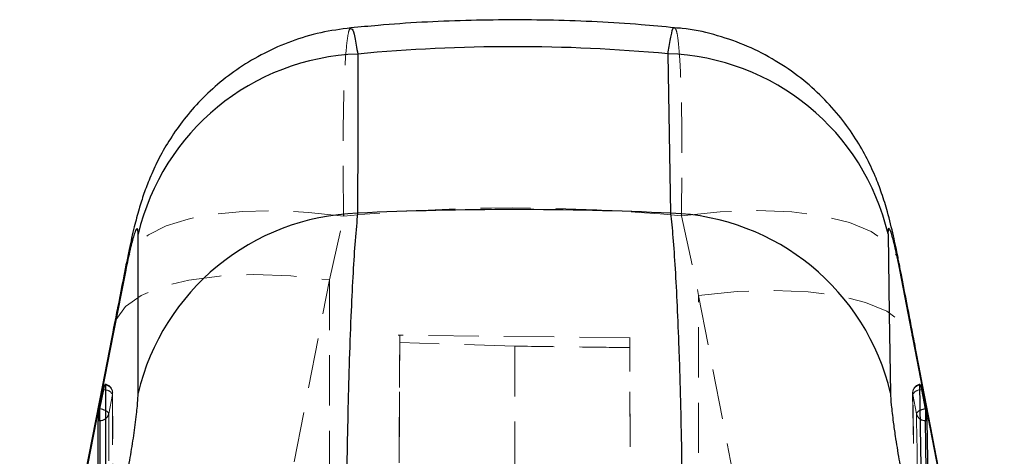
# Model space of a CAD drawing. Header units: millimetres. Extents: x 51 to 384, y 18 to 289.
# Tile 17 of 19: x 205 to 230, y 278 to 289. Entities that reach past the tile are written whole.
import ezdxf

# ---------------------------------------------------------------- set-up
doc = ezdxf.new("R2010")
doc.units = ezdxf.units.MM
doc.linetypes.add('HIDDEN', pattern=[1.905, 1.27, -0.635])

msp = doc.modelspace()

# ---------------------------------------------------------------- linework, layer by layer
at = {"color": 7, "linetype": 'HIDDEN', "lineweight": 18}
for p, q in [((212.861617, 282.595282), (213.216816, 284.20539)), ((221.740007, 284.213179), (222.176779, 282.202729)), ((210.499994, 270.524425), (212.861617, 282.595282)), ((212.861617, 282.595282), (212.861617, 270.604634)), ((222.176779, 282.202729), (224.427947, 270.52818)), ((222.176779, 270.604634), (222.176779, 282.202729)), ((220.436057, 281.131399), (214.587903, 281.200343)), ((214.337871, 213.727028), (214.63154, 281.013885)), ((217.534043, 280.921975), (214.63154, 281.013885)), ((217.534043, 280.921975), (217.534043, 268.724126)), ((220.730208, 213.732242), (220.437118, 280.886234)), ((207.285679, 279.213318), (207.382002, 279.702285)), ((207.387452, 274.775246), (207.385615, 279.739634)), ((227.578087, 279.735946), (227.657064, 274.771535)), ((227.580966, 279.702262), (227.67581, 279.213296))]:
    msp.add_line(p, q, dxfattribs=at)
at = {"color": 7, "linetype": 'Continuous', "lineweight": 25}
for p, q in [((208.027159, 279.732381), (208.028896, 283.749805)), ((207.715041, 282.842291), (207.400347, 281.233748)), ((227.641048, 280.841251), (227.254161, 282.849108)), ((207.400347, 281.233748), (205.038811, 269.163796)), ((229.891925, 269.169585), (227.641048, 280.841251)), ((207.063776, 279.338767), (207.160096, 279.827734)), ((227.801625, 279.82751), (227.89646, 279.338544)), ((207.060978, 279.32435), (207.063776, 279.338767)), ((207.060978, 279.041903), (207.060978, 279.32435)), ((227.89646, 279.338544), (227.90062, 279.316639)), ((227.90062, 279.316639), (227.90062, 279.041903)), ((207.024893, 274.040454), (207.023243, 279.041903)), ((207.023243, 279.041903), (207.060978, 279.041903)), ((227.90062, 279.041903), (227.937803, 279.041903)), ((227.937803, 279.041903), (228.01764, 274.040454))]:
    msp.add_line(p, q, dxfattribs=at)
at = {"color": 8, "linetype": 'Continuous', "lineweight": 25}
for p, q in [((207.729506, 283.013427), (207.715041, 282.842291)), ((227.239944, 283.003693), (227.254161, 282.849108)), ((207.400347, 281.233748), (207.415487, 281.408304)), ((227.626138, 280.999099), (227.641048, 280.841251)), ((207.160096, 279.827734), (207.202695, 279.818782)), ((227.763424, 279.819643), (227.801625, 279.82751))]:
    msp.add_line(p, q, dxfattribs=at)
at = {"color": 7, "linetype": 'Continuous', "lineweight": 25, "flags": 128}
for points in [[(213.571, 288.299525), (213.569821, 286.273708), (213.568652, 284.280324)], [(221.476722, 284.28), (221.440517, 286.275641), (221.403799, 288.305459)], [(226.956183, 283.7546), (226.988133, 281.72809), (227.01963, 279.735712)], [(207.415615, 281.409097), (207.126862, 279.932675), (205.054088, 269.338788)], [(207.201713, 279.944253), (207.201784, 279.758723), (207.202067, 279.016589), (207.203193, 276.048066), (207.203596, 274.979853)], [(227.840525, 274.979842), (227.837586, 275.165373), (227.825835, 275.907495), (227.778943, 278.875974), (227.762112, 279.944276)]]:
    msp.add_lwpolyline(points, dxfattribs=at)
at = {"color": 7, "linetype": 'HIDDEN', "lineweight": 18, "flags": 128}
for points in [[(213.216816, 284.20539), (212.332648, 284.300921), (211.479152, 284.341735), (210.675374, 284.326916), (209.939249, 284.25681), (209.287206, 284.132959), (208.733794, 283.958146), (208.291363, 283.736271), (207.969786, 283.472264), (207.776239, 283.172046), (207.729506, 283.013427)], [(221.740007, 284.213179), (222.718474, 284.313784), (223.657012, 284.347155), (224.529943, 284.312387), (225.313385, 284.21043), (225.985903, 284.044066), (226.5291, 283.817855), (226.928112, 283.537967), (227.172023, 283.212078), (227.239944, 283.003693)], [(207.415487, 281.408304), (207.475697, 281.595801), (207.712547, 281.920852), (208.10443, 282.200025), (208.640651, 282.425699), (209.306572, 282.591717), (210.084018, 282.693551), (210.951768, 282.728409), (211.886135, 282.695351), (212.861617, 282.595282)], [(222.176779, 282.202729), (223.148532, 282.300071), (224.079631, 282.331051), (224.944881, 282.294841), (225.720872, 282.192414), (226.386609, 282.026542), (226.924075, 281.801706), (227.318731, 281.523996), (227.559897, 281.200935), (227.626138, 280.999099)], [(207.382002, 279.702285), (207.382071, 279.516754), (207.382343, 278.774609), (207.383423, 275.806063), (207.383809, 274.73784)], [(227.659639, 274.737706), (227.65669, 274.923236), (227.6449, 275.665381), (227.597854, 278.633939), (227.580966, 279.702262)], [(207.287365, 274.211814), (207.287303, 274.397356), (207.287055, 275.13949), (207.286054, 278.108036), (207.285679, 279.213318)], [(227.67581, 279.213296), (227.678758, 279.027765), (227.690557, 278.28562), (227.737864, 275.317063), (227.755524, 274.21168)]]:
    msp.add_lwpolyline(points, dxfattribs=at)
at = {"color": 8, "linetype": 'Continuous', "lineweight": 25, "flags": 128}
for points in [[(207.060978, 279.041903), (207.061834, 276.530539), (207.062642, 274.13764)], [(227.978474, 274.154996), (227.94056, 276.531053), (227.90062, 279.041903)]]:
    msp.add_lwpolyline(points, dxfattribs=at)
at = {"color": 7, "linetype": 'Continuous', "lineweight": 25}
for centre, radius, start, end in [((213.785938, 282.387361), 5.916069, 92.0820825, 166.6855297), ((221.215525, 282.413161), 5.895305, 13.1524907, 88.1698755), ((213.783951, 278.367971), 5.916271, 92.0855037, 166.6664278), ((221.280639, 278.388193), 5.895068, 13.2137202, 88.093865)]:
    msp.add_arc(centre, radius, start, end, dxfattribs=at)
at = {"color": 7, "linetype": 'HIDDEN', "lineweight": 18}
for centre, radius, start, end in [((207.157302, 279.739553), 0.228375, 0.0211504, 79.6632624), ((207.173843, 279.735337), 0.210767, 350.9775403, 82.401505), ((227.805777, 279.739553), 0.228375, 100.28873, 180.9046633), ((227.790014, 279.734592), 0.211532, 97.5795908, 188.7911843), ((207.180192, 279.587906), 0.23197, 29.5429136, 84.4330626), ((227.782377, 279.589683), 0.230739, 94.7116138, 150.7969438), ((207.166426, 279.175747), 0.125032, 17.4870664, 72.3970794), ((207.083056, 279.255983), 0.207066, 305.8462703, 348.1093209), ((227.800571, 279.173964), 0.130815, 103.673359, 162.5021583), ((227.879218, 279.255802), 0.207802, 191.8032705, 239.3088252)]:
    msp.add_arc(centre, radius, start, end, dxfattribs=at)
at = {"color": 8, "linetype": 'Continuous', "lineweight": 25}
for centre, radius, start, end in [((206.981091, 278.826941), 0.518462, 64.5069474, 80.823197), ((227.981295, 278.818145), 0.527268, 99.258927, 113.6658786), ((207.062049, 279.283892), 0.241992, 269.7465501, 306.0082652), ((227.899008, 279.284433), 0.242536, 238.7407444, 270.3808091)]:
    msp.add_arc(centre, radius, start, end, dxfattribs=at)
at = {"color": 7, "linetype": 'Continuous', "lineweight": 25}
for centre, major_axis, ratio, start_param, end_param in [((217.519198, 220.625498), (0, 67.859487), 0.787505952, 6.210429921, 6.357133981), ((217.519198, 250.983462), (53.43975, 0), 0.624782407, 1.496672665, 1.644789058)]:
    msp.add_ellipse(centre, major_axis=major_axis, ratio=ratio, start_param=start_param, end_param=end_param, dxfattribs=at)
at = {"color": 7, "linetype": 'HIDDEN', "lineweight": 18}
msp.add_ellipse((217.519198, 220.625498), major_axis=(0, 63.786947), ratio=0.83778504, start_param=6.20412039, end_param=6.363781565, dxfattribs=at)
at = {"color": 7, "linetype": 'Continuous', "lineweight": 25}
for points, knots in [([(221.568204, 288.963539), (221.286353, 288.990625), (220.26955, 289.088342), (218.510504, 289.1692), (216.295684, 289.163066), (214.590542, 289.075281), (213.62719, 288.979901), (213.397822, 288.957191)], [0, 0, 0, 0, 0.1038324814, 0.3745846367, 0.644991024, 0.915474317, 1, 1, 1, 1]), ([(213.396192, 288.958242), (213.142419, 288.924799), (212.632031, 288.857539), (211.89853, 288.633949), (211.210918, 288.334528), (210.588105, 287.966493), (210.034228, 287.546306), (209.551808, 287.08756), (209.141444, 286.605005), (208.802008, 286.113936), (208.531295, 285.632477), (208.325813, 285.183251), (208.169713, 284.769061), (208.041022, 284.360871), (207.921281, 283.908153), (207.817805, 283.458492), (207.75404, 283.131863), (207.730938, 283.013528)], [0, 0, 0, 0, 0.083707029, 0.168351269, 0.250078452, 0.328895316, 0.404727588, 0.477415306, 0.546714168, 0.612258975, 0.673476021, 0.729209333, 0.777572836, 0.827305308, 0.88646961, 0.958868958, 1, 1, 1, 1]), ([(227.238878, 283.003346), (227.228938, 283.056672), (227.182381, 283.306424), (227.087007, 283.747543), (226.961949, 284.261504), (226.809768, 284.76153), (226.629181, 285.238617), (226.399964, 285.725956), (226.096609, 286.243048), (225.711848, 286.769171), (225.237971, 287.286399), (224.674883, 287.771164), (224.031444, 288.198038), (223.321618, 288.549812), (222.560085, 288.801302), (221.968223, 288.937764), (221.633046, 288.954607), (221.567616, 288.957895)], [0, 0, 0, 0, 0.018178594, 0.085140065, 0.165032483, 0.225906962, 0.278905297, 0.339271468, 0.40461114, 0.475478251, 0.552072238, 0.633181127, 0.717310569, 0.803357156, 0.890618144, 0.97864754, 1, 1, 1, 1]), ([(213.568652, 284.280324), (213.54726, 284.063273), (213.506681, 283.651532), (213.452001, 282.796216), (213.401846, 281.7961), (213.358167, 280.641242), (213.322915, 279.372798), (213.298504, 278.080414), (213.284518, 276.752563), (213.286145, 275.881045), (213.286959, 275.445284)], [0, 0, 0, 0, 0.1328494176, 0.252012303, 0.3711755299, 0.5063248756, 0.6288593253, 0.75139496, 0.8756966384, 1, 1, 1, 1]), ([(221.766753, 275.444725), (221.767761, 275.816626), (221.769975, 276.633603), (221.757778, 277.924944), (221.731081, 279.389645), (221.690998, 280.752142), (221.641765, 281.953396), (221.591549, 282.897113), (221.536482, 283.699816), (221.496642, 284.086605), (221.476722, 284.28)], [0, 0, 0, 0, 0.106309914, 0.233537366, 0.360762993, 0.523361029, 0.642348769, 0.761337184, 0.880668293, 1, 1, 1, 1]), ([(208.028888, 283.749805), (208.028888, 283.750241), (208.028899, 283.824534), (208.017735, 283.918345), (207.97449, 283.877618), (207.910366, 283.699649), (207.825333, 283.380502), (207.752438, 283.024787), (207.715041, 282.842291)], [0, 0, 0, 0, 0.001201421, 0.204636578, 0.408047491, 0.546677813, 0.767426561, 1, 1, 1, 1]), ([(227.254161, 282.849108), (227.253342, 282.853353), (227.218844, 283.032208), (227.150209, 283.363353), (227.073793, 283.669901), (227.013333, 283.858625), (226.970133, 283.928896), (226.95546, 283.854069), (226.956083, 283.768365), (226.956183, 283.7546)], [0, 0, 0, 0, 0.0052168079, 0.2197873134, 0.4346530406, 0.5507195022, 0.7539119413, 0.9604729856, 1, 1, 1, 1]), ([(207.730442, 283.018199), (207.656995, 282.642921), (207.55207, 282.106807), (207.447117, 281.569825), (207.415631, 281.408728)], [0, 0, 0, 0, 0.699996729, 1, 1, 1, 1]), ([(227.626057, 280.999513), (227.569594, 281.2926), (227.440539, 281.962497), (227.311663, 282.631571), (227.239172, 283.007917)], [0, 0, 0, 0, 0.437511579, 1, 1, 1, 1]), ([(229.876885, 269.326774), (229.666492, 270.416894), (228.915542, 274.307832), (228.166626, 278.198779), (227.627533, 280.999602)], [0, 0, 0, 0, 0.280169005, 1, 1, 1, 1]), ([(207.160096, 279.827734), (207.163745, 279.845579), (207.171965, 279.885787), (207.184081, 279.934566), (207.190332, 279.95065), (207.193457, 279.958693)], [0, 0, 0, 0, 0.28519597, 0.642600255, 1, 1, 1, 1]), ([(207.197844, 279.961509), (207.198538, 279.96223), (207.201321, 279.965119), (207.201545, 279.953199), (207.201713, 279.944253)], [0, 0, 0, 0, 0.249489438, 1, 1, 1, 1]), ([(227.762112, 279.944276), (227.762104, 279.946157), (227.762057, 279.957748), (227.762516, 279.967918), (227.764918, 279.963932), (227.765004, 279.963789)], [0, 0, 0, 0, 0.157417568, 0.969720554, 1, 1, 1, 1]), ([(227.771624, 279.953138), (227.774883, 279.942895), (227.7814, 279.92241), (227.792424, 279.873888), (227.799268, 279.839394), (227.801625, 279.82751)], [0, 0, 0, 0, 0.395973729, 0.791898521, 1, 1, 1, 1]), ([(207.777588, 277.818648), (207.778493, 277.823559), (207.812743, 278.009343), (207.878717, 278.394418), (207.947371, 278.865171), (207.997157, 279.273018), (208.023213, 279.555164), (208.026117, 279.685592), (208.027159, 279.732381)], [0, 0, 0, 0, 0.006657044, 0.251811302, 0.497182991, 0.631988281, 0.867979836, 1, 1, 1, 1]), ([(227.01963, 279.735712), (227.023561, 279.64692), (227.027511, 279.557718), (227.051247, 279.308892), (227.080251, 279.057372), (227.146649, 278.586686), (227.212905, 278.174833), (227.261962, 277.902943), (227.276538, 277.822157)], [0, 0, 0, 0, 0.235155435, 0.236244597, 0.472331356, 0.635245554, 0.89162138, 1, 1, 1, 1]), ([(207.023243, 279.041903), (207.023688, 279.054462), (207.024577, 279.079578), (207.03154, 279.142178), (207.04183, 279.214998), (207.052357, 279.278365), (207.058957, 279.313568), (207.060978, 279.32435)], [0, 0, 0, 0, 0.2231923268, 0.4463423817, 0.6710514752, 0.8992409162, 1, 1, 1, 1]), ([(227.90062, 279.316639), (227.905197, 279.291066), (227.914353, 279.239914), (227.926012, 279.162188), (227.934286, 279.095607), (227.937377, 279.058388), (227.937732, 279.044644), (227.937803, 279.041903)], [0, 0, 0, 0, 0.237473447, 0.474994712, 0.710435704, 0.942246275, 1, 1, 1, 1])]:
    msp.add_open_spline(points, degree=3, knots=knots, dxfattribs=at)
at = {"color": 7, "linetype": 'HIDDEN', "lineweight": 18}
for points, knots in [([(213.216816, 284.20539), (213.216344, 284.231483), (213.20841, 284.670266), (213.19954, 285.500924), (213.203846, 286.56752), (213.224071, 287.47494), (213.260824, 288.250238), (213.311908, 288.737221), (213.361199, 288.955785), (213.390679, 288.939728), (213.399963, 288.934672)], [0, 0, 0, 0, 0.0093977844, 0.1580309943, 0.3113561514, 0.4584951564, 0.6102002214, 0.7988512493, 0.9366537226, 1, 1, 1, 1]), ([(221.567419, 288.954643), (221.583065, 288.944667), (221.61777, 288.922538), (221.665292, 288.628288), (221.706996, 288.113101), (221.737364, 287.373881), (221.753857, 286.478203), (221.757189, 285.422261), (221.74579, 284.620153), (221.740007, 284.213179)], [0, 0, 0, 0, 0.115942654, 0.257177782, 0.414968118, 0.558265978, 0.705774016, 0.850715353, 1, 1, 1, 1]), ([(214.63231, 281.151281), (214.632032, 281.08103), (214.631476, 280.940528), (214.629489, 280.466701), (214.626695, 279.809292), (214.623121, 278.974842), (214.618857, 277.984988), (214.615227, 277.145307), (214.613075, 276.648659), (214.61262, 276.543693)], [0, 0, 0, 0, 0.159532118, 0.319064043, 0.478603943, 0.638143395, 0.797693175, 0.957242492, 1, 1, 1, 1]), ([(214.63154, 281.013885), (214.631932, 281.097191), (214.632498, 281.217653), (214.632389, 281.183199), (214.632356, 281.172571)], [0, 0, 0, 0, 0.691556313, 1, 1, 1, 1]), ([(220.435953, 281.123498), (220.435944, 281.125849), (220.435815, 281.162298), (220.436271, 281.068114), (220.436916, 280.929637), (220.437118, 280.886234)], [0, 0, 0, 0, 0.045201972, 0.70074036, 1, 1, 1, 1]), ([(220.437118, 280.886234), (220.039568, 280.890748), (219.071865, 280.901734), (218.104183, 280.914471), (217.534043, 280.921975)], [0, 0, 0, 0, 0.410818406, 1, 1, 1, 1]), ([(220.455772, 276.473319), (220.454099, 276.859505), (220.450754, 277.631878), (220.446353, 278.65283), (220.442579, 279.532277), (220.43957, 280.238639), (220.437347, 280.766336), (220.436624, 280.94478), (220.436263, 281.034001)], [0, 0, 0, 0, 0.166669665, 0.333339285, 0.500009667, 0.666679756, 0.833339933, 1, 1, 1, 1])]:
    msp.add_open_spline(points, degree=3, knots=knots, dxfattribs=at)
at = {"color": 8, "linetype": 'Continuous', "lineweight": 25}
for points, knots in [([(213.399963, 288.934672), (213.411099, 288.93941), (213.441993, 288.952557), (213.499315, 288.755263), (213.546889, 288.45281), (213.571, 288.299525)], [0, 0, 0, 0, 0.217520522, 0.603434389, 1, 1, 1, 1]), ([(221.403799, 288.305459), (221.412627, 288.368799), (221.444326, 288.596247), (221.496962, 288.852908), (221.5429, 288.993694), (221.564592, 288.959144), (221.567419, 288.954643)], [0, 0, 0, 0, 0.15029178, 0.539679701, 0.940026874, 1, 1, 1, 1])]:
    msp.add_open_spline(points, degree=3, knots=knots, dxfattribs=at)

doc.saveas('drawing.dxf')
